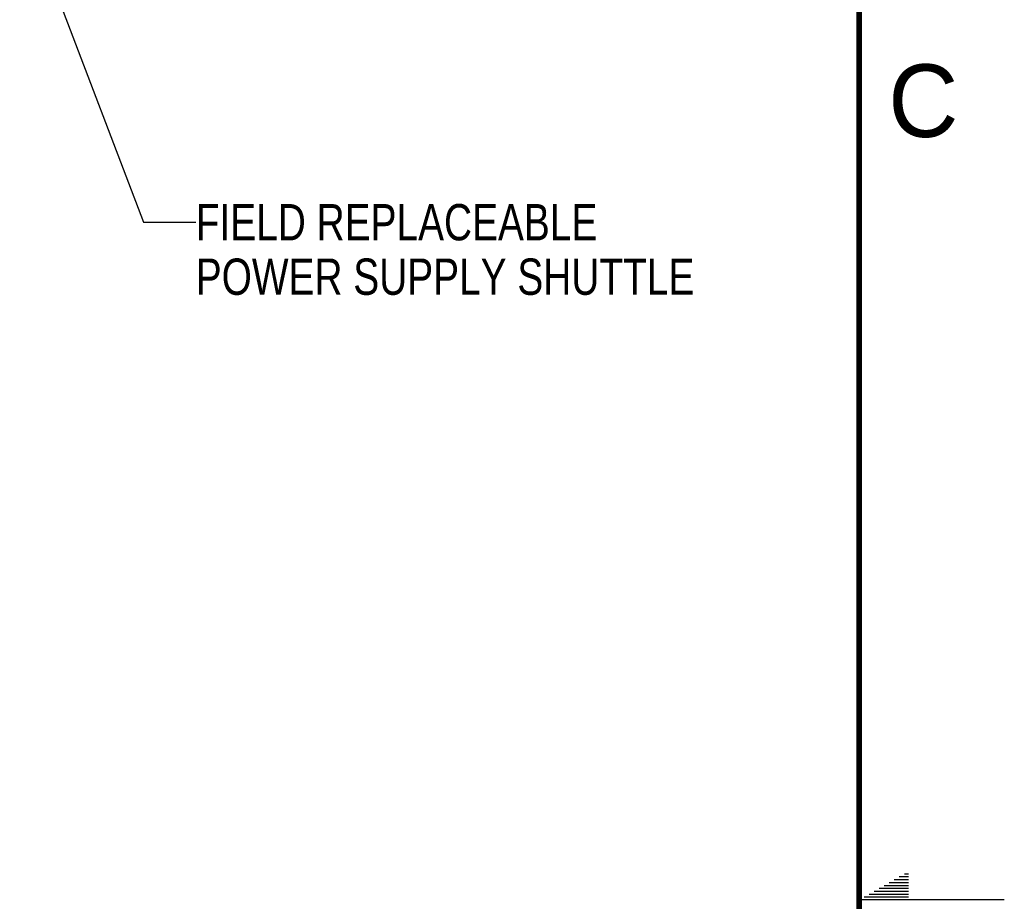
# Model space of a CAD drawing. Header units: inches. Extents: x 0 to 34, y 0 to 22.
# Tile 75 of 78: x 30.6 to 34, y 11 to 14. Entities that reach past the tile are written whole.
import ezdxf

# ---------------------------------------------------------------- set-up
doc = ezdxf.new("R2010")
doc.units = ezdxf.units.IN
doc.header["$LTSCALE"] = 1.87
doc.header["$MEASUREMENT"] = 0
doc.layers.get('0').update_dxf_attribs({"linetype": 'CONTINUOUS'})
doc.layers.add('DETAIL', color=7, linetype='CONTINUOUS')
doc.styles.get("Standard").update_dxf_attribs({"font": 'txt', "width": 0.8})
doc.styles.add('TEXTSTYLE_2', font='txt')
doc.dimstyles.get("Standard").update_dxf_attribs({"dimtxt": 0.125, "dimasz": 0.18, "dimexe": 0.125, "dimexo": 0.0625, "dimgap": 0.09, "dimtad": 0, "dimtih": 1, "dimtoh": 1, "dimdec": 3, "dimzin": 4, "dimdsep": 46, "dimtxsty": 'STANDARD', "dimblk": '_FILLED', "dimblk1": '_FILLED', "dimblk2": '_FILLED', "dimcen": 0.09, "dimadec": 0, "dimazin": 0, "dimtol": 1, "dimtp": 0.01, "dimtm": 0.01, "dimtfac": 1, "dimtdec": 3, "dimtofl": 0, "dimtmove": 0, "dimatfit": 3, "dimldrblk": '_FILLED', "dimfxl": 1, "dimtolj": 1, "dimtzin": 4, "dimarcsym": 0})

# ---------------------------------------------------------------- blocks, each defined once
blk = doc.blocks.new('_FILLED')
at = {"color": 0, "linetype": 'BYBLOCK'}
blk.add_solid([(0, 0), (-1, 0.174), (-1, -0.174)], dxfattribs=at)

msp = doc.modelspace()

# ---------------------------------------------------------------- linework, layer by layer
at = {"color": 2, "linetype": 'CONTINUOUS'}
for p, q in [((33.6559, 11.09), (33.6697, 11.09)), ((33.6039, 11.06), (33.6697, 11.06)), ((33.6213, 11.07), (33.6697, 11.07)), ((33.6386, 11.08), (33.6697, 11.08)), ((33.5347, 11.02), (33.6697, 11.02)), ((33.552, 11.03), (33.6697, 11.03)), ((33.5693, 11.04), (33.6697, 11.04)), ((33.5866, 11.05), (33.6697, 11.05)), ((34, 11), (33.5, 11)), ((33.5173, 11.01), (33.6697, 11.01))]:
    msp.add_line(p, q, dxfattribs=at)
at = {"color": 7, "linetype": 'CONTINUOUS', "const_width": 0.02}
msp.add_lwpolyline([(33.5, 0.5), (33.5, 21.5)], dxfattribs=at)

# ---------------------------------------------------------------- texts
at = {"color": 2, "linetype": 'CONTINUOUS', "insert": (33.6004, 13.8767), "char_height": 0.25, "width": 0.25, "attachment_point": 1, "line_spacing_factor": 0.9, "style": 'TEXTSTYLE_2'}
msp.add_mtext('C', dxfattribs=at)
at = {"layer": 'DETAIL', "color": 2, "linetype": 'CONTINUOUS', "insert": (31.2164, 13.3958), "char_height": 0.125, "width": 2, "attachment_point": 1, "line_spacing_factor": 0.9}
msp.add_mtext('FIELD REPLACEABLE\\PPOWER SUPPLY SHUTTLE', dxfattribs=at)

# ---------------------------------------------------------------- leaders
at = {"layer": 'DETAIL', "color": 2, "linetype": 'CONTINUOUS'}
msp.add_leader([(30.6102, 14.4517), (31.0364, 13.3333), (31.2164, 13.3333)], dimstyle='STANDARD', override={"dimtad": 0}, dxfattribs=at)

doc.saveas('drawing.dxf')
